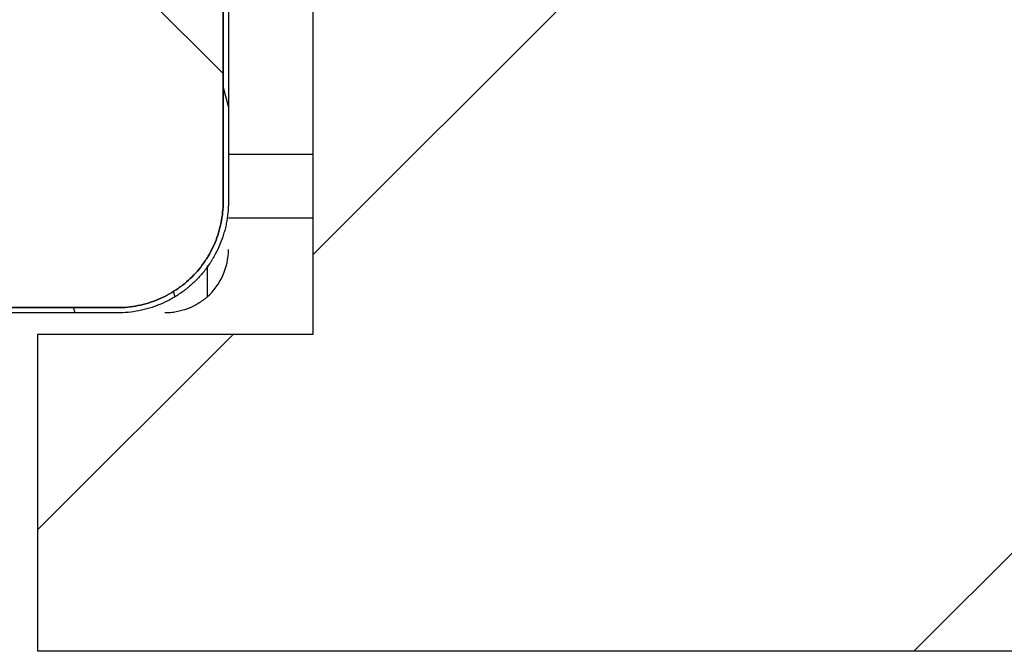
# Model space of a CAD drawing. Header units: millimetres. Extents: x -6500 to 4200, y 0 to 5940.
# Tile 21 of 157: x -4042 to -3995, y 662 to 692. Entities that reach past the tile are written whole.
import ezdxf

# ---------------------------------------------------------------- set-up
doc = ezdxf.new("R2010")
doc.units = ezdxf.units.MM
doc.layers.add('151', color=250, linetype='Continuous')
doc.layers.add('152', color=250, linetype='Continuous')

msp = doc.modelspace()

# ---------------------------------------------------------------- hatches: boundary and pattern name
at = {"layer": '151', "linetype": 'Continuous', "lineweight": -3}
h = msp.add_hatch(dxfattribs=at)
h.set_pattern_fill('ANSI31', color=256, scale=10.5, angle=89.9544, style=0)
h.set_pattern_definition([(134.9544, (-6500, 0), (-23.59194, -23.5544), [])])
edge = h.paths.add_edge_path(flags=0)
edge.add_line((-4079.913, 778.269), (-4024.913, 778.269))
edge.add_spline(control_points=[(-4024.913, 778.269), (-4024.748, 778.269), (-4024.419, 778.253), (-4024.094, 778.204), (-4023.852, 778.156), (-4023.772, 778.138), (-4023.612, 778.098), (-4023.533, 778.076), (-4023.299, 778.004), (-4022.992, 777.894), (-4022.698, 777.754), (-4022.481, 777.639), (-4022.41, 777.598), (-4022.304, 777.535), (-4022.269, 777.513), (-4022.199, 777.469), (-4022.165, 777.446), (-4021.994, 777.332), (-4021.732, 777.137), (-4021.491, 776.918), (-4021.261, 776.688), (-4021.151, 776.567), (-4021.02, 776.407), (-4020.994, 776.375), (-4020.944, 776.31), (-4020.919, 776.277), (-4020.846, 776.179), (-4020.799, 776.112), (-4020.663, 775.908), (-4020.495, 775.628), (-4020.356, 775.334), (-4020.262, 775.107), (-4020.232, 775.03), (-4020.191, 774.914), (-4020.177, 774.875), (-4020.151, 774.796), (-4020.139, 774.757), (-4020.08, 774.561), (-4020.001, 774.244), (-4019.953, 773.922), (-4019.921, 773.598), (-4019.913, 773.434), (-4019.913, 773.269)], knot_values=[0, 0, 0, 0, 0.0625, 0.125, 0.125, 0.15625, 0.15625, 0.1875, 0.1875, 0.25, 0.3125, 0.3125, 0.34375, 0.34375, 0.359375, 0.359375, 0.375, 0.375, 0.4375, 0.5, 0.5, 0.5625, 0.5625, 0.578125, 0.578125, 0.59375, 0.59375, 0.625, 0.625, 0.6875, 0.75, 0.75, 0.78125, 0.78125, 0.796875, 0.796875, 0.8125, 0.8125, 0.875, 0.9375, 0.9375, 1, 1, 1, 1], degree=3, periodic=0)
edge.add_line((-4019.913, 773.269), (-4019.913, 716.019))
edge.add_line((-4019.913, 716.019), (-4023.663, 716.019))
edge.add_line((-4023.663, 716.019), (-4023.663, 724.019))
edge.add_line((-4023.663, 724.019), (-4027.663, 724.019))
edge.add_line((-4027.663, 724.019), (-4027.663, 716.019))
edge.add_line((-4027.663, 716.019), (-4031.663, 716.019))
edge.add_line((-4031.663, 716.019), (-4031.663, 714.269))
edge.add_line((-4031.663, 714.269), (-4031.913, 714.269))
edge.add_line((-4031.913, 714.269), (-4031.913, 683.269))
edge.add_spline(control_points=[(-4031.913, 683.269), (-4031.913, 683.104), (-4031.929, 682.776), (-4031.977, 682.451), (-4032.026, 682.209), (-4032.044, 682.128), (-4032.084, 681.968), (-4032.106, 681.89), (-4032.177, 681.655), (-4032.288, 681.348), (-4032.427, 681.054), (-4032.543, 680.838), (-4032.583, 680.766), (-4032.647, 680.66), (-4032.669, 680.625), (-4032.713, 680.556), (-4032.735, 680.521), (-4032.849, 680.351), (-4033.044, 680.088), (-4033.263, 679.847), (-4033.494, 679.617), (-4033.615, 679.507), (-4033.774, 679.376), (-4033.806, 679.351), (-4033.871, 679.3), (-4033.904, 679.275), (-4034.003, 679.202), (-4034.07, 679.155), (-4034.274, 679.019), (-4034.553, 678.852), (-4034.848, 678.712), (-4035.075, 678.618), (-4035.152, 678.589), (-4035.268, 678.547), (-4035.307, 678.534), (-4035.385, 678.508), (-4035.424, 678.495), (-4035.621, 678.436), (-4035.937, 678.357), (-4036.259, 678.309), (-4036.584, 678.277), (-4036.748, 678.269), (-4036.913, 678.269)], knot_values=[0, 0, 0, 0, 0.0625, 0.125, 0.125, 0.15625, 0.15625, 0.1875, 0.1875, 0.25, 0.3125, 0.3125, 0.34375, 0.34375, 0.359375, 0.359375, 0.375, 0.375, 0.4375, 0.5, 0.5, 0.5625, 0.5625, 0.578125, 0.578125, 0.59375, 0.59375, 0.625, 0.625, 0.6875, 0.75, 0.75, 0.78125, 0.78125, 0.796875, 0.796875, 0.8125, 0.8125, 0.875, 0.9375, 0.9375, 1, 1, 1, 1], degree=3, periodic=0)
edge.add_line((-4036.913, 678.269), (-4065.913, 678.269))
edge.add_spline(control_points=[(-4065.913, 678.269), (-4066.078, 678.269), (-4066.406, 678.285), (-4066.731, 678.334), (-4066.973, 678.382), (-4067.054, 678.4), (-4067.213, 678.44), (-4067.292, 678.462), (-4067.527, 678.534), (-4067.833, 678.644), (-4068.128, 678.783), (-4068.344, 678.899), (-4068.415, 678.94), (-4068.521, 679.003), (-4068.556, 679.025), (-4068.626, 679.069), (-4068.66, 679.091), (-4068.831, 679.206), (-4069.093, 679.401), (-4069.334, 679.619), (-4069.565, 679.85), (-4069.675, 679.971), (-4069.805, 680.13), (-4069.831, 680.163), (-4069.882, 680.228), (-4069.906, 680.26), (-4069.98, 680.359), (-4070.027, 680.426), (-4070.163, 680.63), (-4070.33, 680.909), (-4070.469, 681.204), (-4070.563, 681.431), (-4070.593, 681.508), (-4070.635, 681.624), (-4070.648, 681.663), (-4070.674, 681.741), (-4070.686, 681.781), (-4070.746, 681.977), (-4070.825, 682.294), (-4070.872, 682.615), (-4070.904, 682.94), (-4070.913, 683.104), (-4070.913, 683.269)], knot_values=[0, 0, 0, 0, 0.0625, 0.125, 0.125, 0.15625, 0.15625, 0.1875, 0.1875, 0.25, 0.3125, 0.3125, 0.34375, 0.34375, 0.359375, 0.359375, 0.375, 0.375, 0.4375, 0.5, 0.5, 0.5625, 0.5625, 0.578125, 0.578125, 0.59375, 0.59375, 0.625, 0.625, 0.6875, 0.75, 0.75, 0.78125, 0.78125, 0.796875, 0.796875, 0.8125, 0.8125, 0.875, 0.9375, 0.9375, 1, 1, 1, 1], degree=3, periodic=0)
edge.add_line((-4070.913, 683.269), (-4070.913, 724.269))
edge.add_line((-4070.913, 724.269), (-4075.413, 724.269))
edge.add_line((-4075.413, 724.269), (-4075.413, 693.269))
edge.add_line((-4075.413, 693.269), (-4079.913, 693.269))
edge.add_line((-4079.913, 693.269), (-4079.913, 778.269))
h = msp.add_hatch(dxfattribs=at)
h.set_pattern_fill('ANSI31', color=256, scale=1.5, angle=59.9696, style=0)
h.set_pattern_definition([(104.96958, (-6500, 0), (-4.6008755, -1.230183), [])])
edge = h.paths.add_edge_path(flags=0)
edge.add_line((-4036.913, 678.019), (-4065.913, 678.019))
edge.add_spline(control_points=[(-4065.913, 678.019), (-4066.086, 678.019), (-4066.431, 678.036), (-4066.772, 678.087), (-4067.026, 678.138), (-4067.111, 678.157), (-4067.278, 678.199), (-4067.361, 678.222), (-4067.607, 678.297), (-4067.929, 678.413), (-4068.238, 678.559), (-4068.466, 678.681), (-4068.54, 678.723), (-4068.652, 678.79), (-4068.689, 678.813), (-4068.762, 678.859), (-4068.798, 678.883), (-4068.977, 679.003), (-4069.252, 679.207), (-4069.505, 679.437), (-4069.747, 679.679), (-4069.863, 679.806), (-4070, 679.974), (-4070.027, 680.007), (-4070.08, 680.076), (-4070.106, 680.11), (-4070.183, 680.214), (-4070.232, 680.284), (-4070.375, 680.498), (-4070.551, 680.791), (-4070.697, 681.101), (-4070.796, 681.339), (-4070.827, 681.42), (-4070.871, 681.542), (-4070.885, 681.583), (-4070.912, 681.665), (-4070.925, 681.706), (-4070.987, 681.912), (-4071.07, 682.245), (-4071.12, 682.583), (-4071.154, 682.924), (-4071.163, 683.096), (-4071.163, 683.269)], knot_values=[0, 0, 0, 0, 0.0625, 0.125, 0.125, 0.15625, 0.15625, 0.1875, 0.1875, 0.25, 0.3125, 0.3125, 0.34375, 0.34375, 0.359375, 0.359375, 0.375, 0.375, 0.4375, 0.5, 0.5, 0.5625, 0.5625, 0.578125, 0.578125, 0.59375, 0.59375, 0.625, 0.625, 0.6875, 0.75, 0.75, 0.78125, 0.78125, 0.796875, 0.796875, 0.8125, 0.8125, 0.875, 0.9375, 0.9375, 1, 1, 1, 1], degree=3, periodic=0)
edge.add_line((-4071.163, 683.269), (-4071.163, 693.269))
edge.add_line((-4071.163, 693.269), (-4070.913, 693.269))
edge.add_line((-4070.913, 693.269), (-4070.913, 683.269))
edge.add_spline(control_points=[(-4070.913, 683.269), (-4070.913, 683.104), (-4070.904, 682.94), (-4070.872, 682.615), (-4070.825, 682.294), (-4070.746, 681.977), (-4070.686, 681.781), (-4070.674, 681.741), (-4070.648, 681.663), (-4070.635, 681.624), (-4070.593, 681.508), (-4070.563, 681.431), (-4070.469, 681.204), (-4070.33, 680.909), (-4070.163, 680.63), (-4070.027, 680.426), (-4069.98, 680.359), (-4069.906, 680.26), (-4069.882, 680.228), (-4069.831, 680.163), (-4069.805, 680.13), (-4069.675, 679.971), (-4069.565, 679.85), (-4069.334, 679.619), (-4069.093, 679.401), (-4068.831, 679.206), (-4068.66, 679.091), (-4068.626, 679.069), (-4068.556, 679.025), (-4068.521, 679.003), (-4068.415, 678.94), (-4068.344, 678.899), (-4068.128, 678.783), (-4067.833, 678.644), (-4067.527, 678.534), (-4067.292, 678.462), (-4067.213, 678.44), (-4067.054, 678.4), (-4066.973, 678.382), (-4066.731, 678.334), (-4066.406, 678.285), (-4066.078, 678.269), (-4065.913, 678.269)], knot_values=[0, 0, 0, 0, 0.0625, 0.0625, 0.125, 0.1875, 0.1875, 0.203125, 0.203125, 0.21875, 0.21875, 0.25, 0.25, 0.3125, 0.375, 0.375, 0.40625, 0.40625, 0.421875, 0.421875, 0.4375, 0.4375, 0.5, 0.5, 0.5625, 0.625, 0.625, 0.640625, 0.640625, 0.65625, 0.65625, 0.6875, 0.6875, 0.75, 0.8125, 0.8125, 0.84375, 0.84375, 0.875, 0.875, 0.9375, 1, 1, 1, 1], degree=3, periodic=0)
edge.add_line((-4065.913, 678.269), (-4036.913, 678.269))
edge.add_spline(control_points=[(-4036.913, 678.269), (-4036.748, 678.269), (-4036.584, 678.277), (-4036.259, 678.309), (-4035.937, 678.357), (-4035.621, 678.436), (-4035.424, 678.495), (-4035.385, 678.508), (-4035.307, 678.534), (-4035.268, 678.547), (-4035.152, 678.589), (-4035.075, 678.618), (-4034.848, 678.712), (-4034.553, 678.852), (-4034.274, 679.019), (-4034.07, 679.155), (-4034.003, 679.202), (-4033.904, 679.275), (-4033.871, 679.3), (-4033.806, 679.351), (-4033.774, 679.376), (-4033.615, 679.507), (-4033.494, 679.617), (-4033.263, 679.847), (-4033.044, 680.088), (-4032.849, 680.351), (-4032.735, 680.521), (-4032.713, 680.556), (-4032.669, 680.625), (-4032.647, 680.66), (-4032.583, 680.766), (-4032.543, 680.838), (-4032.427, 681.054), (-4032.288, 681.348), (-4032.177, 681.655), (-4032.106, 681.89), (-4032.084, 681.968), (-4032.044, 682.128), (-4032.026, 682.209), (-4031.977, 682.451), (-4031.929, 682.776), (-4031.913, 683.104), (-4031.913, 683.269)], knot_values=[0, 0, 0, 0, 0.0625, 0.0625, 0.125, 0.1875, 0.1875, 0.203125, 0.203125, 0.21875, 0.21875, 0.25, 0.25, 0.3125, 0.375, 0.375, 0.40625, 0.40625, 0.421875, 0.421875, 0.4375, 0.4375, 0.5, 0.5, 0.5625, 0.625, 0.625, 0.640625, 0.640625, 0.65625, 0.65625, 0.6875, 0.6875, 0.75, 0.8125, 0.8125, 0.84375, 0.84375, 0.875, 0.875, 0.9375, 1, 1, 1, 1], degree=3, periodic=0)
edge.add_line((-4031.913, 683.269), (-4031.913, 713.769))
edge.add_line((-4031.913, 713.769), (-4031.663, 713.769))
edge.add_line((-4031.663, 713.769), (-4031.663, 683.269))
edge.add_spline(control_points=[(-4031.663, 683.269), (-4031.663, 683.096), (-4031.68, 682.751), (-4031.731, 682.41), (-4031.781, 682.156), (-4031.8, 682.071), (-4031.843, 681.903), (-4031.866, 681.821), (-4031.941, 681.574), (-4032.056, 681.252), (-4032.203, 680.943), (-4032.324, 680.716), (-4032.367, 680.641), (-4032.434, 680.53), (-4032.456, 680.493), (-4032.503, 680.42), (-4032.526, 680.384), (-4032.646, 680.205), (-4032.851, 679.929), (-4033.081, 679.676), (-4033.323, 679.434), (-4033.45, 679.319), (-4033.617, 679.182), (-4033.651, 679.155), (-4033.719, 679.102), (-4033.754, 679.075), (-4033.858, 678.999), (-4033.928, 678.949), (-4034.142, 678.806), (-4034.435, 678.631), (-4034.745, 678.484), (-4034.983, 678.386), (-4035.063, 678.355), (-4035.186, 678.311), (-4035.227, 678.297), (-4035.309, 678.27), (-4035.35, 678.257), (-4035.556, 678.194), (-4035.888, 678.111), (-4036.227, 678.061), (-4036.567, 678.027), (-4036.739, 678.019), (-4036.913, 678.019)], knot_values=[0, 0, 0, 0, 0.0625, 0.125, 0.125, 0.15625, 0.15625, 0.1875, 0.1875, 0.25, 0.3125, 0.3125, 0.34375, 0.34375, 0.359375, 0.359375, 0.375, 0.375, 0.4375, 0.5, 0.5, 0.5625, 0.5625, 0.578125, 0.578125, 0.59375, 0.59375, 0.625, 0.625, 0.6875, 0.75, 0.75, 0.78125, 0.78125, 0.796875, 0.796875, 0.8125, 0.8125, 0.875, 0.9375, 0.9375, 1, 1, 1, 1], degree=3, periodic=0)
h = msp.add_hatch(dxfattribs=at)
h.set_pattern_fill('ANSI31', color=256, scale=10.5, style=0)
h.set_pattern_definition([(45, (-6500, 0), (-23.57317, 23.57317), [])])
h.paths.add_polyline_path([(-4027.663, 711.019), (-3085.663, 711.019), (-3085.663, 677.019), (-3072.663, 677.019), (-3072.663, 662.019), (-4040.663, 662.019), (-4040.663, 677.019), (-4027.663, 677.019)], flags=0)

# ---------------------------------------------------------------- linework, layer by layer
at = {"layer": '152', "linetype": 'Continuous', "lineweight": -3}
for p, q in [((-4031.913, 714.269), (-4031.913, 683.269)), ((-4031.913, 683.269), (-4031.913, 713.769)), ((-4031.663, 713.769), (-4031.663, 683.269)), ((-4027.663, 677.019), (-4027.663, 711.019)), ((-4031.663, 685.519), (-4027.663, 685.519)), ((-4031.663, 682.519), (-4027.663, 682.519)), ((-4032.663, 680.26), (-4032.663, 678.783)), ((-4065.913, 678.269), (-4036.913, 678.269)), ((-4036.913, 678.269), (-4065.913, 678.269)), ((-4036.913, 678.019), (-4065.913, 678.019)), ((-4040.663, 662.019), (-4040.663, 677.019)), ((-4040.663, 677.019), (-4027.663, 677.019)), ((-3072.663, 662.019), (-4040.663, 662.019))]:
    msp.add_line(p, q, dxfattribs=at)
msp.add_arc((-4034.663, 681.019), 3, 311.8103, 0, dxfattribs=at)
for points, knots in [([(-4036.913, 678.269), (-4036.748, 678.269), (-4036.584, 678.277), (-4036.259, 678.309), (-4035.937, 678.357), (-4035.621, 678.436), (-4035.424, 678.495), (-4035.385, 678.508), (-4035.307, 678.534), (-4035.268, 678.547), (-4035.152, 678.589), (-4035.075, 678.618), (-4034.848, 678.712), (-4034.553, 678.852), (-4034.274, 679.019), (-4034.07, 679.155), (-4034.003, 679.202), (-4033.904, 679.275), (-4033.871, 679.3), (-4033.806, 679.351), (-4033.774, 679.376), (-4033.615, 679.507), (-4033.494, 679.617), (-4033.263, 679.847), (-4033.044, 680.088), (-4032.849, 680.351), (-4032.735, 680.521), (-4032.713, 680.556), (-4032.669, 680.625), (-4032.647, 680.66), (-4032.583, 680.766), (-4032.543, 680.838), (-4032.427, 681.054), (-4032.288, 681.348), (-4032.177, 681.655), (-4032.106, 681.89), (-4032.084, 681.968), (-4032.044, 682.128), (-4032.026, 682.209), (-4031.977, 682.451), (-4031.929, 682.776), (-4031.913, 683.104), (-4031.913, 683.269)], [0, 0, 0, 0, 0.0625, 0.0625, 0.125, 0.1875, 0.1875, 0.203125, 0.203125, 0.21875, 0.21875, 0.25, 0.25, 0.3125, 0.375, 0.375, 0.40625, 0.40625, 0.421875, 0.421875, 0.4375, 0.4375, 0.5, 0.5, 0.5625, 0.625, 0.625, 0.640625, 0.640625, 0.65625, 0.65625, 0.6875, 0.6875, 0.75, 0.8125, 0.8125, 0.84375, 0.84375, 0.875, 0.875, 0.9375, 1, 1, 1, 1]), ([(-4031.663, 683.269), (-4031.663, 683.096), (-4031.68, 682.751), (-4031.731, 682.41), (-4031.781, 682.156), (-4031.8, 682.071), (-4031.843, 681.903), (-4031.866, 681.821), (-4031.941, 681.574), (-4032.056, 681.252), (-4032.203, 680.943), (-4032.324, 680.716), (-4032.367, 680.641), (-4032.434, 680.53), (-4032.456, 680.493), (-4032.503, 680.42), (-4032.526, 680.384), (-4032.646, 680.205), (-4032.851, 679.929), (-4033.081, 679.676), (-4033.323, 679.434), (-4033.45, 679.319), (-4033.617, 679.182), (-4033.651, 679.155), (-4033.719, 679.102), (-4033.754, 679.075), (-4033.858, 678.999), (-4033.928, 678.949), (-4034.142, 678.806), (-4034.435, 678.631), (-4034.745, 678.484), (-4034.983, 678.386), (-4035.063, 678.355), (-4035.186, 678.311), (-4035.227, 678.297), (-4035.309, 678.27), (-4035.35, 678.257), (-4035.556, 678.194), (-4035.888, 678.111), (-4036.227, 678.061), (-4036.567, 678.027), (-4036.739, 678.019), (-4036.913, 678.019)], [0, 0, 0, 0, 0.0625, 0.125, 0.125, 0.15625, 0.15625, 0.1875, 0.1875, 0.25, 0.3125, 0.3125, 0.34375, 0.34375, 0.359375, 0.359375, 0.375, 0.375, 0.4375, 0.5, 0.5, 0.5625, 0.5625, 0.578125, 0.578125, 0.59375, 0.59375, 0.625, 0.625, 0.6875, 0.75, 0.75, 0.78125, 0.78125, 0.796875, 0.796875, 0.8125, 0.8125, 0.875, 0.9375, 0.9375, 1, 1, 1, 1]), ([(-4031.913, 683.269), (-4031.913, 683.104), (-4031.929, 682.776), (-4031.977, 682.451), (-4032.026, 682.209), (-4032.044, 682.128), (-4032.084, 681.968), (-4032.106, 681.89), (-4032.177, 681.655), (-4032.288, 681.348), (-4032.427, 681.054), (-4032.543, 680.838), (-4032.583, 680.766), (-4032.647, 680.66), (-4032.669, 680.625), (-4032.713, 680.556), (-4032.735, 680.521), (-4032.849, 680.351), (-4033.044, 680.088), (-4033.263, 679.847), (-4033.494, 679.617), (-4033.615, 679.507), (-4033.774, 679.376), (-4033.806, 679.351), (-4033.871, 679.3), (-4033.904, 679.275), (-4034.003, 679.202), (-4034.07, 679.155), (-4034.274, 679.019), (-4034.553, 678.852), (-4034.848, 678.712), (-4035.075, 678.618), (-4035.152, 678.589), (-4035.268, 678.547), (-4035.307, 678.534), (-4035.385, 678.508), (-4035.424, 678.495), (-4035.621, 678.436), (-4035.937, 678.357), (-4036.259, 678.309), (-4036.584, 678.277), (-4036.748, 678.269), (-4036.913, 678.269)], [0, 0, 0, 0, 0.0625, 0.125, 0.125, 0.15625, 0.15625, 0.1875, 0.1875, 0.25, 0.3125, 0.3125, 0.34375, 0.34375, 0.359375, 0.359375, 0.375, 0.375, 0.4375, 0.5, 0.5, 0.5625, 0.5625, 0.578125, 0.578125, 0.59375, 0.59375, 0.625, 0.625, 0.6875, 0.75, 0.75, 0.78125, 0.78125, 0.796875, 0.796875, 0.8125, 0.8125, 0.875, 0.9375, 0.9375, 1, 1, 1, 1]), ([(-4032.663, 678.783), (-4032.732, 678.721), (-4032.876, 678.604), (-4033.104, 678.451), (-4033.265, 678.363), (-4033.39, 678.302), (-4033.432, 678.283), (-4033.517, 678.246), (-4033.559, 678.229), (-4033.774, 678.148), (-4033.949, 678.1), (-4034.17, 678.059), (-4034.215, 678.052), (-4034.304, 678.04), (-4034.349, 678.035), (-4034.484, 678.023), (-4034.573, 678.019), (-4034.663, 678.019)], [0, 0, 0, 0, 0.125, 0.25, 0.375, 0.375, 0.4375, 0.4375, 0.5, 0.5, 0.75, 0.75, 0.8125, 0.8125, 0.875, 0.875, 1, 1, 1, 1])]:
    msp.add_open_spline(points, degree=3, knots=knots, dxfattribs=at)

doc.saveas('drawing.dxf')
